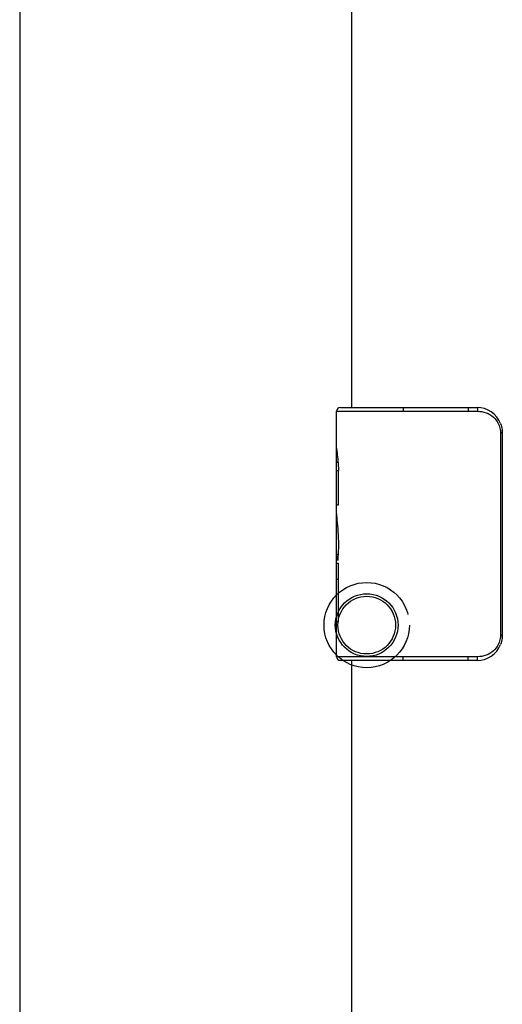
# Model space of a CAD drawing. Header units: inches. Extents: x 0 to 185, y 0 to 120.
# Tile 13 of 102: x 58.21 to 60.12, y 12.08 to 15.98. Entities that reach past the tile are written whole.
import ezdxf

# ---------------------------------------------------------------- set-up
doc = ezdxf.new("R2010")
doc.units = ezdxf.units.IN
doc.header["$LTSCALE"] = 10.163043
doc.header["$MEASUREMENT"] = 0
doc.linetypes.add('HIDDEN', pattern=[0.2, 0.1, -0.1])
doc.layers.get('0').update_dxf_attribs({"linetype": 'CONTINUOUS'})
doc.layers.add('02___PRT_ALL_AXES', color=7, linetype='CONTINUOUS')
doc.layers.add('DEFAULT_2', color=8, linetype='HIDDEN')

msp = doc.modelspace()

# ---------------------------------------------------------------- linework, layer by layer
at = {"color": 3, "linetype": 'Continuous'}
for p, q in [((58.2093, 67.3389), (58.2093, 9.0469)), ((59.5218, 14.4429), (59.5218, 29.6096)), ((59.5218, 9.0469), (59.5218, 13.4429))]:
    msp.add_line(p, q, dxfattribs=at)
at = {"color": 7, "linetype": 'Continuous'}
for p, q in [((59.4768, 14.4429), (60.0168, 14.4429)), ((59.7248, 14.4429), (59.7248, 14.4279)), ((59.9812, 14.4429), (59.9812, 14.4279)), ((59.4618, 14.4279), (60.0191, 14.4279)), ((59.4618, 14.2823), (59.4618, 14.4279)), ((60.1167, 14.3429), (60.1095, 14.3429)), ((60.1095, 14.3429), (60.1095, 13.5429)), ((60.1167, 14.3429), (60.1167, 13.5429)), ((59.4618, 14.0245), (59.4618, 14.0581)), ((59.4618, 13.8275), (59.4618, 13.8589)), ((59.4618, 13.4579), (59.4618, 13.5971)), ((60.1167, 13.5429), (60.1095, 13.5429)), ((60.0191, 13.4579), (59.4618, 13.4579)), ((60.0168, 13.4429), (59.4768, 13.4429)), ((59.7248, 13.4429), (59.7248, 13.4579)), ((59.9812, 13.4429), (59.9812, 13.4579))]:
    msp.add_line(p, q, dxfattribs=at)
for points in [[(60.0168, 14.4429), (60.0172, 14.4427), (60.0175, 14.4422), (60.0179, 14.4413), (60.0182, 14.4401), (60.0185, 14.4385), (60.0187, 14.4367), (60.0189, 14.4347), (60.019, 14.4326), (60.0191, 14.4303), (60.0191, 14.4279)], [(60.0191, 14.4279), (60.0275, 14.4276), (60.0359, 14.4265), (60.0442, 14.4246), (60.0523, 14.422), (60.0602, 14.4186), (60.0678, 14.4146), (60.0749, 14.4098), (60.0814, 14.4045), (60.087, 14.3991), (60.0918, 14.3936), (60.0958, 14.388), (60.0992, 14.3824), (60.102, 14.3769), (60.1043, 14.3716), (60.106, 14.3664), (60.1074, 14.3613), (60.1084, 14.3565), (60.1091, 14.3518), (60.1094, 14.3473), (60.1095, 14.3429)], [(60.1101, 14.3791), (60.1121, 14.3734), (60.1137, 14.3676), (60.115, 14.3616), (60.116, 14.3555), (60.1166, 14.3492), (60.1167, 14.3429)], [(60.1095, 13.5429), (60.1094, 13.5386), (60.1091, 13.5341), (60.1084, 13.5294), (60.1074, 13.5245), (60.106, 13.5195), (60.1043, 13.5143), (60.102, 13.5089), (60.0992, 13.5035), (60.0958, 13.4979), (60.0918, 13.4923), (60.087, 13.4867), (60.0814, 13.4813), (60.0749, 13.4761), (60.0678, 13.4713), (60.0602, 13.4672), (60.0523, 13.4639), (60.0442, 13.4613), (60.0359, 13.4594), (60.0275, 13.4583), (60.0191, 13.4579)], [(60.1167, 13.5429), (60.1166, 13.5366), (60.116, 13.5304), (60.115, 13.5243), (60.1137, 13.5183), (60.1121, 13.5124), (60.1101, 13.5068)], [(60.0168, 13.4429), (60.0172, 13.4431), (60.0175, 13.4437), (60.0179, 13.4446), (60.0182, 13.4458), (60.0185, 13.4473), (60.0187, 13.4491), (60.0189, 13.4511), (60.019, 13.4533), (60.0191, 13.4556), (60.0191, 13.4579)]]:
    msp.add_lwpolyline(points, dxfattribs=at)
for centre, radius, start, end in [((59.4768, 14.4279), 0.015, 90, 180), ((60.0168, 14.3429), 0.1, 21.1999, 90), ((60.0168, 13.5429), 0.1, 270, 338.7946), ((59.4768, 13.4579), 0.015, 180, 270)]:
    msp.add_arc(centre, radius, start, end, dxfattribs=at)
at = {"layer": '02___PRT_ALL_AXES', "color": 7, "linetype": 'Continuous'}
for p, q in [((59.4618, 14.2823), (59.4618, 14.4279)), ((59.4618, 14.0245), (59.4618, 14.2814)), ((59.4676, 14.2259), (59.4618, 14.2259)), ((59.4618, 14.1944), (59.4688, 14.1944)), ((59.4688, 14.0581), (59.4688, 14.1944)), ((59.4618, 14.0581), (59.4688, 14.0581)), ((59.4618, 13.4579), (59.4618, 14.0217)), ((59.4634, 13.9952), (59.4618, 13.9952)), ((59.4618, 13.8635), (59.4678, 13.8635)), ((59.4618, 13.8275), (59.4688, 13.8275)), ((59.4688, 13.5971), (59.4688, 13.8275)), ((59.4618, 13.7646), (59.4688, 13.7646)), ((59.4618, 13.5971), (59.4688, 13.5971))]:
    msp.add_line(p, q, dxfattribs=at)
for points in [[(59.4618, 14.2822), (59.462, 14.2785), (59.4624, 14.2739), (59.463, 14.2685), (59.4637, 14.2622), (59.4646, 14.2553), (59.4655, 14.2477), (59.4663, 14.2396), (59.4672, 14.231)], [(59.4672, 14.231), (59.4678, 14.2221), (59.4684, 14.213), (59.4687, 14.2038), (59.4688, 14.1944)], [(59.4618, 14.0245), (59.462, 14.0163), (59.4625, 14.0073), (59.4632, 13.9973)], [(59.4632, 13.9973), (59.4641, 13.9865), (59.4651, 13.9753), (59.4661, 13.9636), (59.467, 13.9515), (59.4677, 13.9391), (59.4683, 13.9265), (59.4687, 13.9138), (59.4688, 13.9009), (59.4687, 13.8881), (59.4683, 13.8753), (59.4677, 13.8628), (59.467, 13.8505), (59.4661, 13.8385)]]:
    msp.add_lwpolyline(points, dxfattribs=at)
msp.add_ellipse((59.7248, 13.8589), major_axis=(0.263, 0), ratio=0.432808, start_param=-3.141593, end_param=-2.961605, dxfattribs=at)
at = {"layer": 'DEFAULT_2', "color": 8, "linetype": 'HIDDEN'}
for radius in [0.1685, 0.124, 0.114]:
    msp.add_circle((59.5808, 13.5829), radius, dxfattribs=at)

doc.saveas('drawing.dxf')
